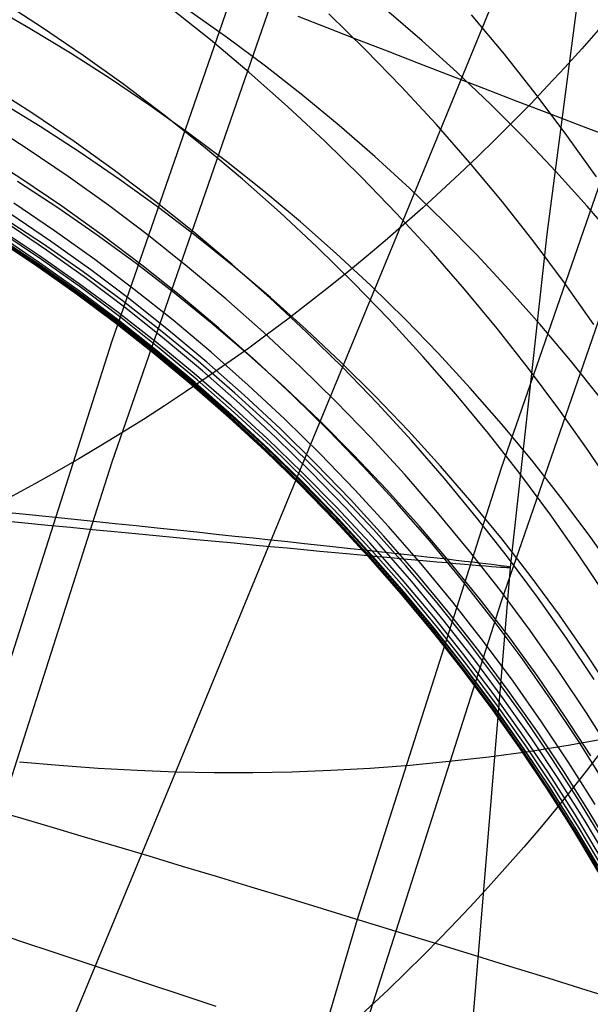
# Model space of a CAD drawing. Extents: x -1634 to -184, y -278 to 263.
# Tile 59 of 242: x -1607.17 to -1602.47, y 88 to 96.11. Entities that reach past the tile are written whole.
import ezdxf

# ---------------------------------------------------------------- set-up
doc = ezdxf.new("R2010")
doc.units = 0
doc.layers.add('PREDEFINITO', color=7, linetype='CONTINUOUS')

msp = doc.modelspace()

# ---------------------------------------------------------------- linework, layer by layer
at = {"layer": 'PREDEFINITO'}
for p, q in [((-1606.4077, 93.4633, 439.0345), (-1605.1039, 97.2209, 438.9496)), ((-1602.4707, 97.0551, 296.5759), (-1602.8252, 94.3403, 296.5868)), ((-1603.8151, 94.927, 685.4152), (-1603.0913, 96.6866, 687.4672)), ((-1607.0834, 96.0323, 623.2866), (-1607.4212, 96.2249, 623.2426)), ((-1606.9896, 96.0451, 583.5446), (-1607.3367, 96.2676, 583.5356)), ((-1606.4077, 92.4668, 394.9036), (-1605.1039, 96.2244, 394.8188)), ((-1605.5985, 95.9402, 578.0027), (-1605.926, 96.2007, 578.0074)), ((-1605.4555, 95.9558, 627.4698), (-1605.7736, 96.1799, 627.4139)), ((-1604.6361, 96.0406, 394.3568), (-1604.8738, 96.1338, 394.5836)), ((-1604.319, 95.8591, 572.3942), (-1604.6209, 96.1541, 572.4148)), ((-1603.8543, 95.9329, 631.6832), (-1604.1477, 96.1845, 631.6129)), ((-1603.1751, 95.8216, 566.7123), (-1603.446, 96.1459, 566.7502)), ((-1606.6473, 95.8133, 583.5526), (-1606.9896, 96.0451, 583.5446)), ((-1603.2002, 92.4169, 441.2855), (-1601.9251, 96.0941, 441.2025)), ((-1606.7498, 95.8307, 623.3328), (-1607.0834, 96.0323, 623.2866)), ((-1604.3912, 95.945, 394.139), (-1604.6361, 96.0406, 394.3568)), ((-1605.2773, 95.6709, 577.9967), (-1605.5985, 95.9402, 578.0027)), ((-1605.143, 95.7234, 627.5283), (-1605.4555, 95.9558, 627.4698)), ((-1604.1394, 95.847, 393.9302), (-1604.3912, 95.945, 394.139)), ((-1603.5675, 95.6741, 631.7561), (-1603.8543, 95.9329, 631.6832)), ((-1606.4207, 95.6204, 623.3813), (-1606.7498, 95.8307, 623.3328)), ((-1606.3104, 95.5721, 583.5596), (-1606.6473, 95.8133, 583.5526)), ((-1604.0248, 95.5566, 572.3722), (-1604.319, 95.8591, 572.3942)), ((-1603.881, 95.7468, 393.7307), (-1604.1394, 95.847, 393.9302)), ((-1602.9131, 95.491, 566.6729), (-1603.1751, 95.8216, 566.7123)), ((-1604.8363, 95.4831, 627.5892), (-1605.143, 95.7234, 627.5283)), ((-1603.6163, 95.6444, 393.5409), (-1603.881, 95.7468, 393.7307)), ((-1604.9629, 95.3932, 577.9894), (-1605.2773, 95.6709, 577.9967)), ((-1603.3456, 95.5401, 393.3608), (-1603.6163, 95.6444, 393.5409)), ((-1603.2879, 95.4084, 631.8317), (-1603.5675, 95.6741, 631.7561)), ((-1606.0966, 95.4014, 623.4319), (-1606.4207, 95.6204, 623.3813)), ((-1605.979, 95.3219, 583.5655), (-1606.3104, 95.5721, 583.5596)), ((-1607.0619, 95.3347, 589.1025), (-1607.4067, 95.5555, 589.0851)), ((-1604.5359, 95.235, 627.6526), (-1604.8363, 95.4831, 627.5892)), ((-1603.7387, 95.2466, 572.3486), (-1604.0248, 95.5566, 572.3722)), ((-1603.0693, 95.4338, 393.1908), (-1603.3456, 95.5401, 393.3608)), ((-1602.6601, 95.1543, 566.6319), (-1602.9131, 95.491, 566.6729)), ((-1607.0014, 95.2269, 619.414), (-1607.336, 95.4313, 619.3697)), ((-1605.7777, 95.1739, 623.4847), (-1606.0966, 95.4014, 623.4319)), ((-1603.0156, 95.1361, 631.9099), (-1603.2879, 95.4084, 631.8317)), ((-1602.7875, 95.3258, 393.0309), (-1603.0693, 95.4338, 393.1908)), ((-1606.722, 95.1044, 589.1192), (-1607.0619, 95.3347, 589.1025)), ((-1605.6536, 95.0627, 583.5704), (-1605.979, 95.3219, 583.5655)), ((-1604.6556, 95.1073, 577.9807), (-1604.9629, 95.3932, 577.9894)), ((-1602.5008, 95.2162, 392.8814), (-1602.7875, 95.3258, 393.0309)), ((-1607.1077, 95.045, 591.8842), (-1607.4513, 95.2649, 591.8627)), ((-1604.242, 94.9794, 627.7183), (-1604.5359, 95.235, 627.6526)), ((-1603.4609, 94.9297, 572.3236), (-1603.7387, 95.2466, 572.3486)), ((-1606.6714, 95.0137, 619.4602), (-1607.0014, 95.2269, 619.414)), ((-1605.4645, 94.9381, 623.5397), (-1605.7777, 95.1739, 623.4847)), ((-1602.4164, 94.8121, 566.5894), (-1602.6601, 95.1543, 566.6319)), ((-1602.2093, 95.1051, 392.7425), (-1602.5008, 95.2162, 392.8814)), ((-1606.3873, 94.8649, 589.1351), (-1606.722, 95.1044, 589.1192)), ((-1604.3556, 94.8135, 577.9708), (-1604.6556, 95.1073, 577.9807)), ((-1602.7508, 94.8575, 631.9904), (-1603.0156, 95.1361, 631.9099)), ((-1607.1599, 94.7987, 594.6705), (-1607.5023, 95.0176, 594.6448)), ((-1606.769, 94.8157, 591.9052), (-1607.1077, 95.045, 591.8842)), ((-1606.3464, 94.7916, 619.5081), (-1606.6714, 95.0137, 619.4602)), ((-1605.3346, 94.7949, 583.5742), (-1605.6536, 95.0627, 583.5704)), ((-1603.2002, 91.3199, 392.7021), (-1601.9251, 94.997, 392.6191)), ((-1605.1572, 94.6942, 623.5967), (-1605.4645, 94.9381, 623.5397)), ((-1604.522, 93.2116, 683.3203), (-1603.8151, 94.927, 685.4152)), ((-1603.955, 94.7165, 627.7863), (-1604.242, 94.9794, 627.7183)), ((-1603.1917, 94.6061, 572.2972), (-1603.4609, 94.9297, 572.3236)), ((-1606.0582, 94.6164, 589.1503), (-1606.3873, 94.8649, 589.1351)), ((-1602.4939, 94.5728, 632.0734), (-1602.7508, 94.8575, 631.9904)), ((-1606.8562, 94.5576, 615.5187), (-1607.1872, 94.7737, 615.4749)), ((-1606.8224, 94.5704, 594.6957), (-1607.1599, 94.7987, 594.6705)), ((-1606.4355, 94.5771, 591.9255), (-1606.769, 94.8157, 591.9052)), ((-1606.0267, 94.561, 619.5578), (-1606.3464, 94.7916, 619.5081)), ((-1605.0223, 94.5186, 583.5769), (-1605.3346, 94.7949, 583.5742)), ((-1604.0633, 94.512, 577.9596), (-1604.3556, 94.8135, 577.9708)), ((-1604.8562, 94.4423, 623.6558), (-1605.1572, 94.6942, 623.5967)), ((-1603.675, 94.4465, 627.8566), (-1603.955, 94.7165, 627.7863)), ((-1606.8823, 94.3685, 597.4896), (-1607.2185, 94.5958, 597.4602)), ((-1605.7351, 94.359, 589.1646), (-1606.0582, 94.6164, 589.1503)), ((-1602.9312, 94.2762, 572.2694), (-1603.1917, 94.6061, 572.2972)), ((-1606.9146, 94.2839, 598.8891), (-1607.2503, 94.5106, 598.8576)), ((-1606.5303, 94.3326, 615.5638), (-1606.8562, 94.5576, 615.5187)), ((-1606.4901, 94.3328, 594.7204), (-1606.8224, 94.5704, 594.6957)), ((-1606.1076, 94.3295, 591.9452), (-1606.4355, 94.5771, 591.9255)), ((-1605.7127, 94.3219, 619.6092), (-1606.0267, 94.561, 619.5578)), ((-1604.717, 94.2342, 583.5786), (-1605.0223, 94.5186, 583.5769)), ((-1603.779, 94.2033, 577.947), (-1604.0633, 94.512, 577.9596)), ((-1602.2451, 94.2823, 632.1586), (-1602.4939, 94.5728, 632.0734)), ((-1606.9726, 94.2583, 611.662), (-1607.3046, 94.477, 611.6207)), ((-1606.9487, 94.2104, 600.2804), (-1607.2837, 94.4365, 600.2468)), ((-1604.5618, 94.1828, 623.7168), (-1604.8562, 94.4423, 623.6558)), ((-1603.4025, 94.1698, 627.929), (-1603.675, 94.4465, 627.8566)), ((-1607.0071, 94.1624, 609.7302), (-1607.3396, 94.3825, 609.6902)), ((-1606.9903, 94.1326, 602.1605), (-1607.3248, 94.3576, 602.1256)), ((-1606.5511, 94.1321, 597.5187), (-1606.8823, 94.3685, 597.4896)), ((-1605.4183, 94.0929, 589.1781), (-1605.7351, 94.359, 589.1646)), ((-1607.0292, 94.0863, 606.8588), (-1607.3625, 94.3083, 606.8207)), ((-1607.0289, 94.0786, 605.9189), (-1607.3624, 94.3012, 605.8814)), ((-1607.0259, 94.1025, 607.7983), (-1607.3588, 94.3239, 607.7595)), ((-1607.0248, 94.0794, 604.9796), (-1607.3586, 94.3026, 604.9428)), ((-1607.017, 94.0887, 604.0403), (-1607.351, 94.3125, 604.0041)), ((-1607.0055, 94.1064, 603.1016), (-1607.3398, 94.3308, 603.066)), ((-1606.5841, 94.048, 598.9203), (-1606.9146, 94.2839, 598.8891)), ((-1606.2097, 94.0989, 615.6102), (-1606.5303, 94.3326, 615.5638)), ((-1606.1634, 94.0863, 594.7446), (-1606.4901, 94.3328, 594.7204)), ((-1605.7856, 94.0731, 591.9642), (-1606.1076, 94.3295, 591.9452)), ((-1605.4047, 94.0746, 619.6623), (-1605.7127, 94.3219, 619.6092)), ((-1602.8252, 94.3403, 296.5868), (-1603.1268, 91.598, 296.5984)), ((-1602.6798, 93.9403, 572.2402), (-1602.9312, 94.2762, 572.2694)), ((-1606.6457, 94.0305, 611.7042), (-1606.9726, 94.2583, 611.662)), ((-1606.6188, 93.9751, 600.3137), (-1606.9487, 94.2104, 600.2804)), ((-1604.419, 93.9418, 583.5791), (-1604.717, 94.2342, 583.5786)), ((-1604.2743, 93.9159, 623.7798), (-1604.5618, 94.1828, 623.7168)), ((-1603.503, 93.8875, 577.9332), (-1603.779, 94.2033, 577.947)), ((-1606.698, 93.8721, 607.8376), (-1607.0259, 94.1025, 607.7983)), ((-1606.6798, 93.9333, 609.771), (-1607.0071, 94.1624, 609.7302)), ((-1606.6764, 93.8729, 603.1372), (-1607.0055, 94.1064, 603.1016)), ((-1606.6609, 93.8985, 602.1954), (-1606.9903, 94.1326, 602.1605)), ((-1606.2256, 93.8866, 597.5473), (-1606.5511, 94.1321, 597.5187)), ((-1605.8949, 93.8567, 615.658), (-1606.2097, 94.0989, 615.6102)), ((-1603.1377, 93.8866, 628.0035), (-1603.4025, 94.1698, 627.929)), ((-1606.7011, 93.8553, 606.8974), (-1607.0292, 94.0863, 606.8588)), ((-1606.7005, 93.847, 605.9567), (-1607.0289, 94.0786, 605.9189)), ((-1606.6962, 93.8471, 605.0168), (-1607.0248, 94.0794, 604.9796)), ((-1606.6882, 93.8558, 604.0767), (-1607.017, 94.0887, 604.0403)), ((-1606.3243, 93.794, 611.7475), (-1606.6457, 94.0305, 611.7042)), ((-1606.2592, 93.8032, 598.9512), (-1606.5841, 94.048, 598.9203)), ((-1605.8425, 93.8309, 594.7682), (-1606.1634, 94.0863, 594.7446)), ((-1605.4699, 93.808, 591.9825), (-1605.7856, 94.0731, 591.9642)), ((-1605.1081, 93.8184, 589.1908), (-1605.4183, 94.0929, 589.1781)), ((-1605.1031, 93.8192, 619.717), (-1605.4047, 94.0746, 619.6623)), ((-1606.2944, 93.7308, 600.3467), (-1606.6188, 93.9751, 600.3137)), ((-1604.1286, 93.6418, 583.5786), (-1604.419, 93.9418, 583.5791)), ((-1602.4375, 93.5988, 572.2097), (-1602.6798, 93.9403, 572.2402)), ((-1606.3785, 93.6153, 606.9364), (-1606.7011, 93.8553, 606.8974)), ((-1606.3756, 93.6328, 607.8775), (-1606.698, 93.8721, 607.8376)), ((-1606.3648, 93.6139, 604.1133), (-1606.6882, 93.8558, 604.0767)), ((-1606.3578, 93.6954, 609.8126), (-1606.6798, 93.9333, 609.771)), ((-1606.3528, 93.6304, 603.1729), (-1606.6764, 93.8729, 603.1372)), ((-1606.337, 93.6554, 602.2302), (-1606.6609, 93.8985, 602.1954)), ((-1605.9059, 93.6324, 597.5756), (-1606.2256, 93.8866, 597.5473)), ((-1605.5861, 93.6061, 615.7071), (-1605.8949, 93.8567, 615.658)), ((-1603.994, 93.6418, 623.8446), (-1604.2743, 93.9159, 623.7798)), ((-1603.2354, 93.565, 577.9182), (-1603.503, 93.8875, 577.9332)), ((-1602.8807, 93.5972, 628.0801), (-1603.1377, 93.8866, 628.0035)), ((-1606.3777, 93.6064, 605.995), (-1606.7005, 93.847, 605.9567)), ((-1606.3731, 93.6059, 605.0541), (-1606.6962, 93.8471, 605.0168)), ((-1606.0086, 93.5488, 611.7916), (-1606.3243, 93.794, 611.7475)), ((-1605.9401, 93.5495, 598.9817), (-1606.2592, 93.8032, 598.9512)), ((-1605.5279, 93.5669, 594.7912), (-1605.8425, 93.8309, 594.7682)), ((-1605.1608, 93.5346, 592), (-1605.4699, 93.808, 591.9825)), ((-1604.8049, 93.5358, 589.2026), (-1605.1081, 93.8184, 589.1908)), ((-1604.8081, 93.5561, 619.7733), (-1605.1031, 93.8192, 619.717)), ((-1606.0417, 93.4488, 609.8548), (-1606.3578, 93.6954, 609.8126)), ((-1605.9759, 93.4778, 600.3794), (-1606.2944, 93.7308, 600.3467)), ((-1606.0617, 93.3667, 606.9759), (-1606.3785, 93.6153, 606.9364)), ((-1606.059, 93.3848, 607.9179), (-1606.3756, 93.6328, 607.8775)), ((-1606.0473, 93.3633, 604.1499), (-1606.3648, 93.6139, 604.1133)), ((-1606.035, 93.3792, 603.2086), (-1606.3528, 93.6304, 603.1729)), ((-1606.019, 93.4036, 602.2648), (-1606.337, 93.6554, 602.2302)), ((-1605.5925, 93.3695, 597.6033), (-1605.9059, 93.6324, 597.5756)), ((-1603.8462, 93.3345, 583.577), (-1604.1286, 93.6418, 583.5786)), ((-1603.7212, 93.3609, 623.9112), (-1603.994, 93.6418, 623.8446)), ((-1606.0606, 93.3571, 606.0335), (-1606.3777, 93.6064, 605.995)), ((-1606.0558, 93.356, 605.0917), (-1606.3731, 93.6059, 605.0541)), ((-1605.699, 93.2952, 611.8366), (-1606.0086, 93.5488, 611.7916)), ((-1605.6272, 93.2873, 599.0118), (-1605.9401, 93.5495, 598.9817)), ((-1605.2838, 93.3474, 615.7573), (-1605.5861, 93.6061, 615.7071)), ((-1605.22, 93.2945, 594.8137), (-1605.5279, 93.5669, 594.7912)), ((-1604.8586, 93.2529, 592.0168), (-1605.1608, 93.5346, 592)), ((-1604.5201, 93.2855, 619.8312), (-1604.8081, 93.5561, 619.7733)), ((-1604.509, 93.2452, 589.2135), (-1604.8049, 93.5358, 589.2026)), ((-1602.9766, 93.2362, 577.9019), (-1603.2354, 93.565, 577.9182)), ((-1602.6319, 93.3019, 628.1585), (-1602.8807, 93.5972, 628.0801)), ((-1607.6198, 89.6705, 439.1201), (-1606.4077, 93.4633, 439.0345)), ((-1605.6636, 93.2162, 600.4118), (-1605.9759, 93.4778, 600.3794)), ((-1605.7486, 93.1283, 607.9587), (-1606.059, 93.3848, 607.9179)), ((-1605.7317, 93.1937, 609.8977), (-1606.0417, 93.4488, 609.8548)), ((-1605.7235, 93.1194, 603.2442), (-1606.035, 93.3792, 603.2086)), ((-1605.7072, 93.1432, 602.2994), (-1606.019, 93.4036, 602.2648)), ((-1605.2856, 93.0983, 597.6306), (-1605.5925, 93.3695, 597.6033)), ((-1605.751, 93.1095, 607.0157), (-1606.0617, 93.3667, 606.9759)), ((-1605.7498, 93.0993, 606.0723), (-1606.0606, 93.3571, 606.0335)), ((-1605.7447, 93.0975, 605.1295), (-1606.0558, 93.356, 605.0917)), ((-1605.736, 93.1042, 604.1866), (-1606.0473, 93.3633, 604.1499)), ((-1605.3959, 93.0334, 611.8824), (-1605.699, 93.2952, 611.8366)), ((-1604.9882, 93.0809, 615.8088), (-1605.2838, 93.3474, 615.7573)), ((-1604.9189, 93.014, 594.8355), (-1605.22, 93.2945, 594.8137)), ((-1603.572, 93.0203, 583.5743), (-1603.8462, 93.3345, 583.577)), ((-1603.4561, 93.0734, 623.9795), (-1603.7212, 93.3609, 623.9112)), ((-1602.3915, 93.0012, 628.2388), (-1602.6319, 93.3019, 628.1585)), ((-1605.3579, 92.9463, 600.4438), (-1605.6636, 93.2162, 600.4118)), ((-1605.321, 93.0167, 599.0415), (-1605.6272, 93.2873, 599.0118)), ((-1605.2116, 91.5412, 681.1836), (-1604.522, 93.2116, 683.3203)), ((-1604.5638, 92.9635, 592.0329), (-1604.8586, 93.2529, 592.0168)), ((-1604.2394, 93.0076, 619.8905), (-1604.5201, 93.2855, 619.8312)), ((-1604.2207, 92.9471, 589.2236), (-1604.509, 93.2452, 589.2135)), ((-1602.7268, 92.9014, 577.8845), (-1602.9766, 93.2362, 577.9019)), ((-1605.4447, 92.8636, 608), (-1605.7486, 93.1283, 607.9587)), ((-1605.4282, 92.9304, 609.9413), (-1605.7317, 93.1937, 609.8977)), ((-1605.402, 92.8745, 602.3338), (-1605.7072, 93.1432, 602.2994)), ((-1605.4469, 92.8441, 607.0558), (-1605.751, 93.1095, 607.0157)), ((-1605.4454, 92.8332, 606.1113), (-1605.7498, 93.0993, 606.0723)), ((-1605.4402, 92.8307, 605.1673), (-1605.7447, 93.0975, 605.1295)), ((-1605.4312, 92.8368, 604.2233), (-1605.736, 93.1042, 604.1866)), ((-1605.4185, 92.8514, 603.2798), (-1605.7235, 93.1194, 603.2442)), ((-1604.9857, 92.819, 597.6573), (-1605.2856, 93.0983, 597.6306)), ((-1604.6996, 92.8067, 615.8614), (-1604.9882, 93.0809, 615.8088)), ((-1603.1991, 92.7795, 624.0494), (-1603.4561, 93.0734, 623.9795)), ((-1605.0996, 92.7637, 611.929), (-1605.3959, 93.0334, 611.8824)), ((-1605.0216, 92.738, 599.0707), (-1605.321, 93.0167, 599.0415)), ((-1604.6252, 92.7256, 594.8566), (-1604.9189, 93.014, 594.8355)), ((-1604.2765, 92.6664, 592.0482), (-1604.5638, 92.9635, 592.0329)), ((-1603.9662, 92.7227, 619.9512), (-1604.2394, 93.0076, 619.8905)), ((-1603.3063, 92.6993, 583.5705), (-1603.572, 93.0203, 583.5743)), ((-1605.1315, 92.6592, 609.9855), (-1605.4282, 92.9304, 609.9413)), ((-1605.0591, 92.6682, 600.4754), (-1605.3579, 92.9463, 600.4438)), ((-1603.9402, 92.6417, 589.2327), (-1604.2207, 92.9471, 589.2236)), ((-1602.4861, 92.5611, 577.8658), (-1602.7268, 92.9014, 577.8845)), ((-1605.1496, 92.5707, 607.0963), (-1605.4469, 92.8441, 607.0558)), ((-1605.1479, 92.559, 606.1504), (-1605.4454, 92.8332, 606.1113)), ((-1605.1476, 92.5909, 608.0416), (-1605.4447, 92.8636, 608)), ((-1605.1425, 92.5559, 605.2053), (-1605.4402, 92.8307, 605.1673)), ((-1605.1333, 92.5613, 604.26), (-1605.4312, 92.8368, 604.2233)), ((-1605.1204, 92.5752, 603.3153), (-1605.4185, 92.8514, 603.2798)), ((-1605.1037, 92.5977, 602.368), (-1605.402, 92.8745, 602.3338)), ((-1604.693, 92.5319, 597.6835), (-1604.9857, 92.819, 597.6573)), ((-1604.4183, 92.5252, 615.9151), (-1604.6996, 92.8067, 615.8614)), ((-1604.8104, 92.4863, 611.9764), (-1605.0996, 92.7637, 611.929)), ((-1604.7295, 92.4515, 599.0994), (-1605.0216, 92.738, 599.0707)), ((-1604.3389, 92.4297, 594.8771), (-1604.6252, 92.7256, 594.8566)), ((-1603.7008, 92.4312, 620.0132), (-1603.9662, 92.7227, 619.9512)), ((-1602.9502, 92.4798, 624.1209), (-1603.1991, 92.7795, 624.0494)), ((-1604.842, 92.3802, 610.0301), (-1605.1315, 92.6592, 609.9855)), ((-1604.7675, 92.3824, 600.5066), (-1605.0591, 92.6682, 600.4754)), ((-1603.997, 92.362, 592.0627), (-1604.2765, 92.6664, 592.0482)), ((-1603.6679, 92.3293, 589.241), (-1603.9402, 92.6417, 589.2327)), ((-1603.0492, 92.372, 583.5657), (-1603.3063, 92.6993, 583.5705)), ((-1604.8595, 92.2895, 607.1369), (-1605.1496, 92.5707, 607.0963)), ((-1604.8576, 92.2771, 606.1898), (-1605.1479, 92.559, 606.1504)), ((-1604.8576, 92.3104, 608.0836), (-1605.1476, 92.5909, 608.0416)), ((-1604.8426, 92.2781, 604.2967), (-1605.1333, 92.5613, 604.26)), ((-1604.8294, 92.2913, 603.3506), (-1605.1204, 92.5752, 603.3153)), ((-1604.8125, 92.3132, 602.4019), (-1605.1037, 92.5977, 602.368)), ((-1602.2547, 92.2155, 577.846), (-1602.4861, 92.5611, 577.8658)), ((-1604.852, 92.2733, 605.2433), (-1605.1425, 92.5559, 605.2053)), ((-1604.5285, 92.2014, 612.0244), (-1604.8104, 92.4863, 611.9764)), ((-1604.4078, 92.2372, 597.7092), (-1604.693, 92.5319, 597.6835)), ((-1604.1447, 92.2366, 615.9698), (-1604.4183, 92.5252, 615.9151)), ((-1602.7098, 92.1744, 624.1939), (-1602.9502, 92.4798, 624.1209)), ((-1607.6198, 88.674, 394.9893), (-1606.4077, 92.4668, 394.9036)), ((-1604.4448, 92.1574, 599.1276), (-1604.7295, 92.4515, 599.0994)), ((-1604.3867, 88.702, 441.3694), (-1603.2002, 92.4169, 441.2855)), ((-1604.0605, 92.1265, 594.8969), (-1604.3389, 92.4297, 594.8771)), ((-1603.4435, 92.1333, 620.0766), (-1603.7008, 92.4312, 620.0132)), ((-1604.5598, 92.0938, 610.0753), (-1604.842, 92.3802, 610.0301)), ((-1604.4833, 92.089, 600.5373), (-1604.7675, 92.3824, 600.5066)), ((-1603.7257, 92.0507, 592.0764), (-1603.997, 92.362, 592.0627)), ((-1603.404, 92.0102, 589.2484), (-1603.6679, 92.3293, 589.241)), ((-1602.801, 92.0388, 583.5598), (-1603.0492, 92.372, 583.5657)), ((-1604.5768, 92.0008, 607.1778), (-1604.8595, 92.2895, 607.1369)), ((-1604.5751, 92.0225, 608.1259), (-1604.8576, 92.3104, 608.0836)), ((-1604.5747, 91.9878, 606.2292), (-1604.8576, 92.2771, 606.1898)), ((-1604.5689, 91.9833, 605.2813), (-1604.852, 92.2733, 605.2433)), ((-1604.5593, 91.9873, 604.3332), (-1604.8426, 92.2781, 604.2967)), ((-1604.5459, 91.9999, 603.3857), (-1604.8294, 92.2913, 603.3506)), ((-1604.5288, 92.0211, 602.4356), (-1604.8125, 92.3132, 602.4019)), ((-1604.1304, 91.9352, 597.7342), (-1604.4078, 92.2372, 597.7092)), ((-1603.8789, 91.9413, 616.0254), (-1604.1447, 92.2366, 615.9698)), ((-1604.2543, 91.9095, 612.0731), (-1604.5285, 92.2014, 612.0244)), ((-1604.168, 91.8561, 599.1553), (-1604.4448, 92.1574, 599.1276)), ((-1602.478, 91.8636, 624.2683), (-1602.7098, 92.1744, 624.1939)), ((-1604.2853, 91.8003, 610.121), (-1604.5598, 92.0938, 610.0753)), ((-1604.207, 91.7884, 600.5675), (-1604.4833, 92.089, 600.5373)), ((-1603.7902, 91.8164, 594.9159), (-1604.0605, 92.1265, 594.8969)), ((-1603.1945, 91.8293, 620.1411), (-1603.4435, 92.1333, 620.0766)), ((-1604.3018, 91.705, 607.2188), (-1604.5768, 92.0008, 607.1778)), ((-1604.3003, 91.7273, 608.1685), (-1604.5751, 92.0225, 608.1259)), ((-1604.2702, 91.7012, 603.4206), (-1604.5459, 91.9999, 603.3857)), ((-1604.2529, 91.7217, 602.4689), (-1604.5288, 92.0211, 602.4356)), ((-1603.4628, 91.7328, 592.0892), (-1603.7257, 92.0507, 592.0764)), ((-1603.1487, 91.6849, 589.2548), (-1603.404, 92.0102, 589.2484)), ((-1602.5619, 91.7, 583.5528), (-1602.801, 92.0388, 583.5598)), ((-1604.2995, 91.6912, 606.2687), (-1604.5747, 91.9878, 606.2292)), ((-1604.2935, 91.686, 605.3193), (-1604.5689, 91.9833, 605.2813)), ((-1604.2837, 91.6893, 604.3697), (-1604.5593, 91.9873, 604.3332)), ((-1603.9881, 91.6107, 612.1224), (-1604.2543, 91.9095, 612.0731)), ((-1603.8611, 91.6264, 597.7586), (-1604.1304, 91.9352, 597.7342)), ((-1603.6213, 91.6396, 616.082), (-1603.8789, 91.9413, 616.0254)), ((-1603.8992, 91.5479, 599.1823), (-1604.168, 91.8561, 599.1553)), ((-1602.954, 91.5196, 620.2068), (-1603.1945, 91.8293, 620.1411)), ((-1602.255, 91.548, 624.3441), (-1602.478, 91.8636, 624.2683)), ((-1604.0187, 91.4999, 610.167), (-1604.2853, 91.8003, 610.121)), ((-1603.9387, 91.4809, 600.5972), (-1604.207, 91.7884, 600.5675)), ((-1603.5282, 91.4996, 594.9343), (-1603.7902, 91.8164, 594.9159)), ((-1604.0348, 91.4023, 607.26), (-1604.3018, 91.705, 607.2188)), ((-1604.0334, 91.4254, 608.2112), (-1604.3003, 91.7273, 608.1685)), ((-1604.0324, 91.3877, 606.3083), (-1604.2995, 91.6912, 606.2687)), ((-1604.0262, 91.3818, 605.3572), (-1604.2935, 91.686, 605.3193)), ((-1604.0162, 91.3844, 604.406), (-1604.2837, 91.6893, 604.3697)), ((-1604.0025, 91.3956, 603.4553), (-1604.2702, 91.7012, 603.4206)), ((-1603.985, 91.4155, 602.5019), (-1604.2529, 91.7217, 602.4689)), ((-1603.2084, 91.4085, 592.1013), (-1603.4628, 91.7328, 592.0892)), ((-1602.9023, 91.3536, 589.2604), (-1603.1487, 91.6849, 589.2548)), ((-1602.3322, 91.3559, 583.5448), (-1602.5619, 91.7, 583.5528)), ((-1603.73, 91.3055, 612.1722), (-1603.9881, 91.6107, 612.1224)), ((-1603.6001, 91.3109, 597.7824), (-1603.8611, 91.6264, 597.7586)), ((-1603.372, 91.3317, 616.1394), (-1603.6213, 91.6396, 616.082)), ((-1603.1268, 91.598, 296.5984), (-1603.5918, 86.0096, 296.6239)), ((-1605.8835, 89.9166, 679.0062), (-1605.2116, 91.5412, 681.1836)), ((-1603.6387, 91.2331, 599.2088), (-1603.8992, 91.5479, 599.1823)), ((-1602.7221, 91.2046, 620.2736), (-1602.954, 91.5196, 620.2068)), ((-1603.7748, 91.1168, 608.2542), (-1604.0334, 91.4254, 608.2112)), ((-1603.7604, 91.1929, 610.2134), (-1604.0187, 91.4999, 610.167)), ((-1603.6787, 91.1668, 600.6263), (-1603.9387, 91.4809, 600.5972)), ((-1603.2748, 91.1765, 594.9519), (-1603.5282, 91.4996, 594.9343)), ((-1603.776, 91.093, 607.3012), (-1604.0348, 91.4023, 607.26)), ((-1603.7734, 91.0777, 606.3478), (-1604.0324, 91.3877, 606.3083)), ((-1603.7671, 91.0711, 605.395), (-1604.0262, 91.3818, 605.3572)), ((-1603.757, 91.073, 604.4421), (-1604.0162, 91.3844, 604.406)), ((-1603.7431, 91.0835, 603.4897), (-1604.0025, 91.3956, 603.4553)), ((-1603.7254, 91.1027, 602.5346), (-1603.985, 91.4155, 602.5019)), ((-1602.9629, 91.0783, 592.1125), (-1603.2084, 91.4085, 592.1013)), ((-1602.6649, 91.0167, 589.265), (-1602.9023, 91.3536, 589.2604)), ((-1604.3867, 87.605, 392.786), (-1603.2002, 91.3199, 392.7021)), ((-1603.4803, 90.994, 612.2225), (-1603.73, 91.3055, 612.1722)), ((-1603.3477, 90.9891, 597.8054), (-1603.6001, 91.3109, 597.7824)), ((-1603.1312, 91.018, 616.1976), (-1603.372, 91.3317, 616.1394)), ((-1603.5105, 90.8798, 610.2601), (-1603.7604, 91.1929, 610.2134)), ((-1603.3867, 90.912, 599.2346), (-1603.6387, 91.2331, 599.2088)), ((-1602.4992, 90.8845, 620.3413), (-1602.7221, 91.2046, 620.2736)), ((-1603.5246, 90.8021, 608.2972), (-1603.7748, 91.1168, 608.2542)), ((-1603.4742, 90.7836, 602.5668), (-1603.7254, 91.1027, 602.5346)), ((-1603.4272, 90.8464, 600.6549), (-1603.6787, 91.1668, 600.6263)), ((-1603.0302, 90.8476, 594.9687), (-1603.2748, 91.1765, 594.9519)), ((-1603.5257, 90.7775, 607.3425), (-1603.776, 91.093, 607.3012)), ((-1603.523, 90.7615, 606.3873), (-1603.7734, 91.0777, 606.3478)), ((-1603.5165, 90.7541, 605.4327), (-1603.7671, 91.0711, 605.395)), ((-1603.5062, 90.7553, 604.478), (-1603.757, 91.073, 604.4421)), ((-1603.4921, 90.7651, 603.5237), (-1603.7431, 91.0835, 603.4897)), ((-1602.8992, 90.699, 616.2566), (-1603.1312, 91.018, 616.1976)), ((-1602.7264, 90.7426, 592.1228), (-1602.9629, 91.0783, 592.1125)), ((-1603.2392, 90.6767, 612.2733), (-1603.4803, 90.994, 612.2225)), ((-1603.104, 90.6614, 597.8278), (-1603.3477, 90.9891, 597.8054)), ((-1602.4368, 90.6746, 589.2687), (-1602.6649, 91.0167, 589.265)), ((-1603.2692, 90.5608, 610.3071), (-1603.5105, 90.8798, 610.2601)), ((-1603.1435, 90.585, 599.2598), (-1603.3867, 90.912, 599.2346)), ((-1602.2852, 90.5598, 620.41), (-1602.4992, 90.8845, 620.3413)), ((-1603.284, 90.4561, 607.3838), (-1603.5257, 90.7775, 607.3425)), ((-1603.2831, 90.4815, 608.3404), (-1603.5246, 90.8021, 608.2972)), ((-1603.2319, 90.4586, 602.5986), (-1603.4742, 90.7836, 602.5668)), ((-1603.1844, 90.5201, 600.6828), (-1603.4272, 90.8464, 600.6549)), ((-1602.7945, 90.513, 594.9847), (-1603.0302, 90.8476, 594.9687)), ((-1603.2812, 90.4393, 606.4267), (-1603.523, 90.7615, 606.3873)), ((-1603.2745, 90.4312, 605.4702), (-1603.5165, 90.7541, 605.4327)), ((-1603.2641, 90.4317, 604.5136), (-1603.5062, 90.7553, 604.478)), ((-1603.2499, 90.4408, 603.5574), (-1603.4921, 90.7651, 603.5237)), ((-1602.6761, 90.3748, 616.3162), (-1602.8992, 90.699, 616.2566)), ((-1602.4991, 90.4016, 592.1323), (-1602.7264, 90.7426, 592.1228)), ((-1603.0069, 90.354, 612.3244), (-1603.2392, 90.6767, 612.2733)), ((-1602.8693, 90.3281, 597.8495), (-1603.104, 90.6614, 597.8278)), ((-1603.0367, 90.2363, 610.3543), (-1603.2692, 90.5608, 610.3071)), ((-1602.9092, 90.2524, 599.2843), (-1603.1435, 90.585, 599.2598)), ((-1603.0512, 90.1292, 607.425), (-1603.284, 90.4561, 607.3838)), ((-1603.0504, 90.1553, 608.3836), (-1603.2831, 90.4815, 608.3404)), ((-1602.9984, 90.1281, 602.6299), (-1603.2319, 90.4586, 602.5986)), ((-1602.9506, 90.1882, 600.7101), (-1603.1844, 90.5201, 600.6828)), ((-1602.5681, 90.1732, 595), (-1602.7945, 90.513, 594.9847)), ((-1603.0483, 90.1116, 606.466), (-1603.2812, 90.4393, 606.4267)), ((-1603.0415, 90.1028, 605.5075), (-1603.2745, 90.4312, 605.4702)), ((-1603.0309, 90.1025, 604.5489), (-1603.2641, 90.4317, 604.5136)), ((-1603.0166, 90.1109, 603.5907), (-1603.2499, 90.4408, 603.5574)), ((-1602.4622, 90.0459, 616.3764), (-1602.6761, 90.3748, 616.3162)), ((-1602.2811, 90.0558, 592.141), (-1602.4991, 90.4016, 592.1323)), ((-1602.7836, 90.0261, 612.3759), (-1603.0069, 90.354, 612.3244)), ((-1602.6437, 89.9897, 597.8705), (-1602.8693, 90.3281, 597.8495)), ((-1602.8132, 89.9067, 610.4016), (-1603.0367, 90.2363, 610.3543)), ((-1602.6841, 89.9146, 599.3081), (-1602.9092, 90.2524, 599.2843)), ((-1602.8275, 89.7971, 607.4662), (-1603.0512, 90.1292, 607.425)), ((-1602.8267, 89.824, 608.4268), (-1603.0504, 90.1553, 608.3836)), ((-1602.774, 89.7924, 602.6607), (-1602.9984, 90.1281, 602.6299)), ((-1602.9773, 90.0837, 678.2826), (-1602.6508, 90.1348, 678.1766)), ((-1602.7259, 89.8512, 600.7368), (-1602.9506, 90.1882, 600.7101)), ((-1602.6508, 90.1348, 678.1766), (-1602.3246, 90.1927, 678.0652)), ((-1602.351, 89.8286, 595.0145), (-1602.5681, 90.1732, 595)), ((-1603.3039, 90.0394, 678.3835), (-1602.9773, 90.0837, 678.2826)), ((-1602.8244, 89.7788, 606.5051), (-1603.0483, 90.1116, 606.466)), ((-1602.8175, 89.7692, 605.5446), (-1603.0415, 90.1028, 605.5075)), ((-1602.8068, 89.7682, 604.5839), (-1603.0309, 90.1025, 604.5489)), ((-1602.7923, 89.7759, 603.6236), (-1603.0166, 90.1109, 603.5907)), ((-1607.1724, 89.9989, 679.2071), (-1606.8456, 89.9692, 679.163)), ((-1606.8456, 89.9692, 679.163), (-1606.5217, 89.9456, 679.1147)), ((-1604.2808, 89.9465, 678.6549), (-1603.9559, 89.971, 678.5696)), ((-1603.9559, 89.971, 678.5696), (-1603.6302, 90.0019, 678.4791)), ((-1603.6302, 90.0019, 678.4791), (-1603.3039, 90.0394, 678.3835)), ((-1602.5695, 89.6934, 612.4277), (-1602.7836, 90.0261, 612.3759)), ((-1602.4274, 89.6464, 597.8908), (-1602.6437, 89.9897, 597.8705)), ((-1606.5346, 88.3447, 676.7984), (-1605.8835, 89.9166, 679.0062)), ((-1606.5217, 89.9456, 679.1147), (-1606.201, 89.9281, 679.0624)), ((-1606.201, 89.9281, 679.0624), (-1605.8835, 89.9166, 679.0062)), ((-1605.8835, 89.9166, 679.0062), (-1605.5667, 89.9107, 678.9458)), ((-1605.5667, 89.9107, 678.9458), (-1605.2477, 89.9107, 678.8805)), ((-1605.2477, 89.9107, 678.8805), (-1604.9269, 89.9165, 678.8103)), ((-1604.9269, 89.9165, 678.8103), (-1604.6045, 89.9284, 678.7352)), ((-1604.6045, 89.9284, 678.7352), (-1604.2808, 89.9465, 678.6549)), ((-1602.599, 89.5723, 610.4491), (-1602.8132, 89.9067, 610.4016)), ((-1602.4682, 89.5721, 599.3312), (-1602.6841, 89.9146, 599.3081)), ((-1602.6123, 89.4879, 608.4699), (-1602.8267, 89.824, 608.4268)), ((-1602.5105, 89.5094, 600.7627), (-1602.7259, 89.8512, 600.7368)), ((-1602.6129, 89.4602, 607.5072), (-1602.8275, 89.7971, 607.4662)), ((-1602.6097, 89.4411, 606.544), (-1602.8244, 89.7788, 606.5051)), ((-1602.6027, 89.4308, 605.5813), (-1602.8175, 89.7692, 605.5446)), ((-1602.5919, 89.4291, 604.6185), (-1602.8068, 89.7682, 604.5839)), ((-1602.5773, 89.4361, 603.6561), (-1602.7923, 89.7759, 603.6236)), ((-1602.5588, 89.4518, 602.6911), (-1602.774, 89.7924, 602.6607)), ((-1602.3646, 89.3564, 612.4796), (-1602.5695, 89.6934, 612.4277)), ((-1607.3857, 89.6021, 439.3589), (-1607.144, 89.5311, 439.5894)), ((-1602.3939, 89.2335, 610.4966), (-1602.599, 89.5723, 610.4491)), ((-1602.2618, 89.2251, 599.3536), (-1602.4682, 89.5721, 599.3312)), ((-1607.144, 89.5311, 439.5894), (-1606.8949, 89.4576, 439.8111)), ((-1602.4071, 89.1474, 608.513), (-1602.6123, 89.4879, 608.4699)), ((-1602.3044, 89.1631, 600.788), (-1602.5105, 89.5094, 600.7627)), ((-1606.8949, 89.4576, 439.8111), (-1606.6388, 89.3817, 440.0238)), ((-1602.4077, 89.1189, 607.5481), (-1602.6129, 89.4602, 607.5072)), ((-1602.4044, 89.0991, 606.5826), (-1602.6097, 89.4411, 606.544)), ((-1602.3973, 89.0879, 605.6178), (-1602.6027, 89.4308, 605.5813)), ((-1602.3864, 89.0855, 604.6527), (-1602.5919, 89.4291, 604.6185)), ((-1602.3717, 89.0918, 603.6881), (-1602.5773, 89.4361, 603.6561)), ((-1602.3531, 89.1069, 602.7208), (-1602.5588, 89.4518, 602.6911)), ((-1606.6388, 89.3817, 440.0238), (-1606.376, 89.3034, 440.2272)), ((-1606.376, 89.3034, 440.2272), (-1606.1068, 89.2229, 440.4212)), ((-1606.1068, 89.2229, 440.4212), (-1605.8315, 89.1403, 440.6055)), ((-1605.8315, 89.1403, 440.6055), (-1605.5504, 89.0556, 440.7799)), ((-1605.5504, 89.0556, 440.7799), (-1605.2639, 88.969, 440.9441)), ((-1605.2639, 88.969, 440.9441), (-1604.9722, 88.8805, 441.0981)), ((-1604.9722, 88.8805, 441.0981), (-1604.6758, 88.7903, 441.2415)), ((-1604.6758, 88.7903, 441.2415), (-1604.3749, 88.6984, 441.3743)), ((-1605.4873, 84.9517, 441.4541), (-1604.3867, 88.702, 441.3694)), ((-1604.3749, 88.6984, 441.3743), (-1604.07, 88.6051, 441.4963)), ((-1607.144, 88.5136, 394.5268), (-1607.3857, 88.5949, 394.7538)), ((-1604.07, 88.6051, 441.4963), (-1603.7613, 88.5103, 441.6073)), ((-1606.8949, 88.4301, 394.3087), (-1607.144, 88.5136, 394.5268)), ((-1603.7613, 88.5103, 441.6073), (-1603.4493, 88.4141, 441.7072)), ((-1606.6388, 88.3447, 394.0996), (-1606.8949, 88.4301, 394.3087)), ((-1607.1673, 86.8197, 674.5525), (-1606.5346, 88.3447, 676.7984)), ((-1606.376, 88.2573, 393.8999), (-1606.6388, 88.3447, 394.0996)), ((-1603.4493, 88.4141, 441.7072), (-1603.1342, 88.3168, 441.7959)), ((-1603.1342, 88.3168, 441.7959), (-1602.8166, 88.2184, 441.8733)), ((-1606.1068, 88.1681, 393.7097), (-1606.376, 88.2573, 393.8999)), ((-1602.8166, 88.2184, 441.8733), (-1602.4967, 88.1191, 441.9394)), ((-1605.8315, 88.0773, 393.5293), (-1606.1068, 88.1681, 393.7097)), ((-1602.4967, 88.1191, 441.9394), (-1602.1748, 88.0188, 441.9939)), ((-1605.5504, 87.9848, 393.359), (-1605.8315, 88.0773, 393.5293))]:
    msp.add_line(p, q, dxfattribs=at)
at = {"layer": 'PREDEFINITO', "extrusion": (-0.012223, -0.234636, 0.972006)}
msp.add_circle((-1619.0537, 134.835, 460.7009), 17.4116, dxfattribs=at)
at = {"layer": 'PREDEFINITO', "extrusion": (0.011923, 0.021904, 0.999689)}
msp.add_circle((1470.8558, 693.3746, 591.3565), 10, dxfattribs=at)
at = {"layer": 'PREDEFINITO', "extrusion": (-0.013824, -0.023845, 0.99962)}
msp.add_circle((-1452.0666, -700.8117, 623.7917), 10, dxfattribs=at)
at = {"layer": 'PREDEFINITO', "extrusion": (-0.018169, -0.032643, 0.999302)}
msp.add_circle((-1464.4069, -669.1589, 628.831), 10, dxfattribs=at)
at = {"layer": 'PREDEFINITO', "extrusion": (0.022219, 0.040198, 0.998945)}
msp.add_circle((1466.4413, 715.1399, 577.9184), 10, dxfattribs=at)
at = {"layer": 'PREDEFINITO', "extrusion": (-0.00769, -0.240761, 0.970554)}
msp.add_circle((-1618.5563, 169.6212, 482.6542), 17.1683, dxfattribs=at)
at = {"layer": 'PREDEFINITO', "extrusion": (0.001859, -0.253616, 0.967303)}
msp.add_circle((-1615.4219, 237.387, 486.7295), 16.9081, dxfattribs=at)
at = {"layer": 'PREDEFINITO', "extrusion": (0.011409, -0.266405, 0.963794)}
msp.add_circle((-1610.8518, 299.4015, 490.6731), 16.598, dxfattribs=at)
at = {"layer": 'PREDEFINITO', "extrusion": (0.099915, 0.994987, -0.00431)}
msp.add_circle((1614.2566, 296.327, -70.3155), 10, dxfattribs=at)

doc.saveas('drawing.dxf')
